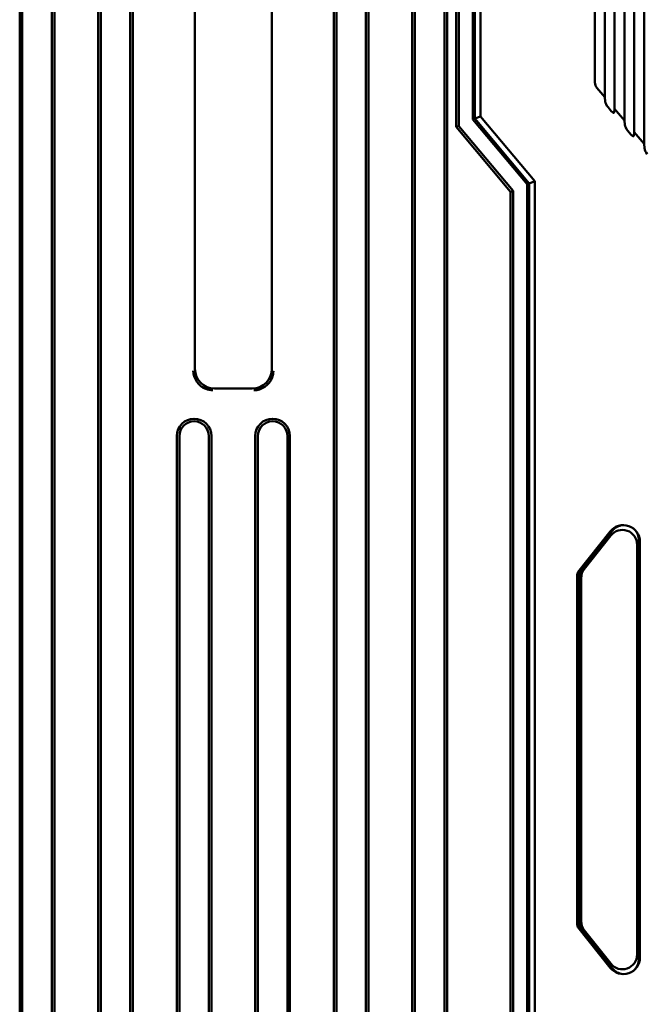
# Model space of a CAD drawing. Header units: millimetres. Extents: x 0 to 5104, y -184 to 1188.
# Tile 68 of 221: x 413 to 477, y 834 to 934. Entities that reach past the tile are written whole.
import ezdxf

# ---------------------------------------------------------------- set-up
doc = ezdxf.new("R2010")
doc.units = ezdxf.units.MM
doc.header["$LTSCALE"] = 2
doc.layers.add('Sichtbar (ISO)', color=7, linetype='Continuous', lineweight=50)

msp = doc.modelspace()

# ---------------------------------------------------------------- linework, layer by layer
at = {"layer": 'Sichtbar (ISO)'}
for p, q in [((413.208, 801.586), (413.208, 1007.799)), ((413.476, 1007.799), (413.476, 801.586)), ((416.476, 1007.799), (416.476, 801.586)), ((416.744, 801.586), (416.744, 1007.799)), ((421.208, 715.586), (421.208, 1007.799)), ((421.476, 1007.799), (421.476, 715.586)), ((424.476, 1007.799), (424.476, 715.586)), ((424.744, 732.87), (424.744, 1007.799)), ((445.208, 732.903), (445.208, 1007.799)), ((445.476, 1007.799), (445.476, 715.586)), ((448.476, 1007.799), (448.476, 715.586)), ((448.744, 715.586), (448.744, 1007.799)), ((453.208, 801.586), (453.208, 1007.799)), ((453.476, 1007.799), (453.476, 801.586)), ((456.476, 1007.799), (456.476, 801.586)), ((456.744, 801.586), (456.744, 1007.799)), ((457.686, 992.094), (457.686, 922.958)), ((457.954, 923.056), (457.954, 992.145)), ((459.364, 923.736), (459.364, 991.294)), ((459.578, 923.814), (459.578, 991.219)), ((476.813, 991.615), (476.813, 921.226)), ((460.159, 991.013), (460.159, 924.025)), ((475.813, 990.38), (475.813, 922.418)), ((474.813, 989.146), (474.813, 923.609)), ((473.813, 987.911), (473.813, 924.801)), ((472.813, 986.676), (472.813, 925.993)), ((471.816, 985.138), (471.816, 927.497)), ((431.067, 934.761), (431.067, 898.298)), ((438.885, 934.761), (438.885, 898.298)), ((472.019, 926.94), (472.813, 925.993)), ((472.813, 925.993), (472.85, 925.566)), ((473.149, 924.964), (473.477, 924.573)), ((459.578, 923.814), (460.159, 924.025)), ((460.159, 924.025), (465.695, 917.428)), ((473.813, 924.801), (473.776, 924.463)), ((473.813, 924.801), (474.813, 923.609)), ((457.954, 923.056), (457.686, 922.958)), ((457.686, 922.958), (463.222, 916.361)), ((463.49, 916.459), (457.954, 923.056)), ((459.364, 923.736), (459.578, 923.814)), ((464.9, 917.139), (459.364, 923.736)), ((465.113, 917.217), (459.578, 923.814)), ((474.813, 923.609), (474.85, 923.182)), ((475.149, 922.58), (475.477, 922.19)), ((475.813, 922.418), (475.776, 922.079)), ((475.813, 922.418), (476.813, 921.226)), ((476.813, 921.226), (476.85, 920.799)), ((464.9, 917.139), (465.113, 917.217)), ((464.9, 801.13), (464.9, 917.139)), ((465.113, 917.217), (465.695, 917.428)), ((465.113, 801.052), (465.113, 917.217)), ((465.695, 917.428), (465.695, 800.841)), ((463.49, 916.459), (463.222, 916.361)), ((463.222, 916.361), (463.222, 802.09)), ((463.49, 801.993), (463.49, 916.459)), ((433.06, 896.305), (436.893, 896.305)), ((429.208, 811.586), (429.208, 891.473)), ((429.476, 891.473), (429.476, 811.586)), ((432.476, 891.473), (432.476, 811.586)), ((432.744, 811.586), (432.744, 891.473)), ((437.208, 811.586), (437.208, 891.473)), ((437.476, 891.473), (437.476, 811.586)), ((440.476, 891.473), (440.476, 811.586)), ((440.744, 811.586), (440.744, 891.473)), ((470.088, 877.615), (473.371, 881.757)), ((473.607, 881.833), (470.559, 877.986)), ((470.732, 877.926), (473.434, 881.336)), ((476.279, 880.903), (476.279, 838.156)), ((476.106, 880.406), (476.106, 838.653)), ((476.404, 880.701), (476.404, 838.358)), ((469.995, 842.008), (469.995, 876.99)), ((470.235, 842.003), (470.235, 877.056)), ((470.408, 876.995), (470.408, 842.064)), ((473.371, 837.302), (470.088, 841.444)), ((470.559, 841.073), (473.607, 837.226)), ((473.434, 837.723), (470.732, 841.133))]:
    msp.add_line(p, q, dxfattribs=at)
for centre, radius, start, end in [((430.976, 891.473), 1.768, 0, 180), ((430.976, 891.473), 1.5, 0, 180), ((438.976, 891.473), 1.768, 0, 180), ((438.976, 891.473), 1.5, 0, 180), ((474.703, 880.701), 1.7, 0, 141.60796), ((474.703, 838.358), 1.7, 218.39204, 0)]:
    msp.add_arc(centre, radius, start, end, dxfattribs=at)
for centre, major_axis, ratio, start_param, end_param in [((472.971, 927.602), (1.103, 0.401), 0.8520313, 2.840883, 3.4423024), ((473.149, 925.233), (-0.268, 0.44), 0.3040696, 0.5497394, 2.0332693), ((473.477, 924.843), (-0.268, 0.44), 0.3040696, 2.0332693, 3.5167992), ((475.149, 922.85), (-0.268, 0.44), 0.3040696, 0.5497394, 2.0332693), ((475.477, 922.459), (-0.268, 0.44), 0.3040696, 2.0332693, 3.5167992), ((477.149, 920.466), (-0.268, 0.44), 0.3040696, 0.5497394, 2.0332693), ((433.075, 898.313), (-1.425, -1.425), 0.9924325, 5.5015852, 7.0647854), ((436.878, 898.313), (1.425, -1.425), 0.9924325, 5.5015852, 7.0647854), ((474.604, 880.394), (-0.499, -1.434), 0.9875344, 1.9097444, 4.3734409), ((474.777, 880.891), (-0.499, -1.434), 0.9875344, 3.5717345, 4.3734409), ((474.777, 880.891), (-0.499, -1.434), 0.9875344, 1.9097444, 2.6528344), ((471.737, 877.054), (-1.419, 0.494), 0.9984638, 5.9486286, 6.617742), ((471.91, 876.994), (-1.419, 0.494), 0.9984638, 5.9486286, 6.617742), ((471.737, 842.005), (-1.419, -0.494), 0.9984638, 5.9486286, 6.617742), ((471.91, 842.065), (-1.419, -0.494), 0.9984638, 5.9486286, 6.617742), ((474.604, 838.665), (0.499, -1.434), 0.9875344, 5.0513371, 7.5150335), ((474.777, 838.168), (0.499, -1.434), 0.9875344, 0.4887583, 1.2318482), ((474.777, 838.168), (0.499, -1.434), 0.9875344, 5.0513371, 5.8530434)]:
    msp.add_ellipse(centre, major_axis=major_axis, ratio=ratio, start_param=start_param, end_param=end_param, dxfattribs=at)
for points, knots in [([(430.897, 898.128), (430.896, 897.324), (431.431, 896.559), (432.175, 896.269), (432.402, 896.181), (432.645, 896.135), (432.889, 896.135)], [0, 0, 0, 0, 0.7664513, 0.7664513, 0.7664513, 1, 1, 1, 1]), ([(437.063, 896.135), (437.866, 896.134), (438.631, 896.669), (438.921, 897.413), (439.01, 897.64), (439.056, 897.883), (439.055, 898.128)], [0, 0, 0, 0, 0.7664513, 0.7664513, 0.7664513, 1, 1, 1, 1]), ([(469.995, 876.99), (469.995, 876.995), (469.995, 877.001), (469.995, 877.083), (469.997, 877.161), (470.019, 877.366), (470.047, 877.493), (470.088, 877.615)], [0, 0, 0, 0, 0.0244342, 0.0244342, 0.3943149, 0.3943149, 1, 1, 1, 1]), ([(470.088, 841.444), (470.058, 841.534), (470.034, 841.627), (469.999, 841.843), (469.996, 841.94), (469.995, 842.008)], [0.000001, 0.000001, 0.000001, 0.000001, 0.028514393, 0.028514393, 0.064960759, 0.064960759, 0.064960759, 0.064960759])]:
    msp.add_open_spline(points, degree=3, knots=knots, dxfattribs=at)

doc.saveas('drawing.dxf')
